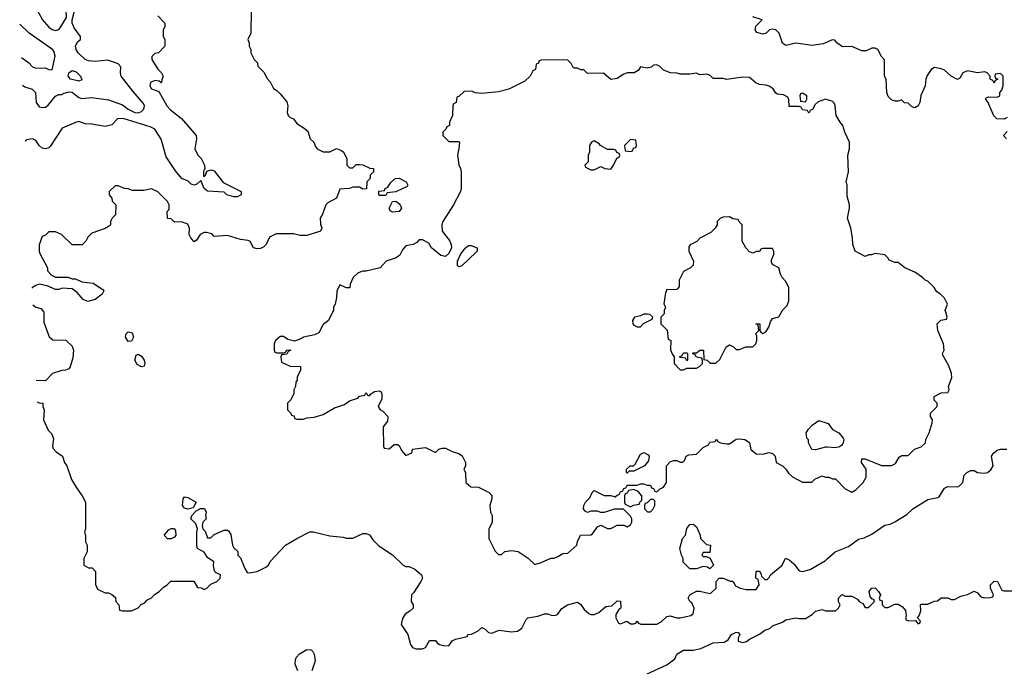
# Model space of a CAD drawing. Header units: inches. Extents: x 2348341 to 2479810, y 460419 to 613669.
# Tile 5 of 256: x 2375113 to 2381072, y 467857 to 471771. Entities that reach past the tile are written whole.
import ezdxf

# ---------------------------------------------------------------- set-up
doc = ezdxf.new("R2010")
doc.units = ezdxf.units.IN
doc.header["$MEASUREMENT"] = 0
for name, color, linetype in [('C3476', 7, 'Continuous'), ('C3477', 7, 'Continuous'), ('C3486', 7, 'Continuous'), ('C3487', 7, 'Continuous')]:
    doc.layers.add(name, color=color, linetype=linetype)

msp = doc.modelspace()

# ---------------------------------------------------------------- linework, layer by layer
at = {"layer": 'C3476', "color": 2}
for points, elevation in [([(2375259.3, 470000), (2375259.6, 469999.6), (2375259.6, 469939.6), (2375291.3, 469851.3), (2375312.7, 469832.7), (2375391.6, 469831.6), (2375430, 469794), (2375438, 469770), (2375434.8, 469725.2), (2375418, 469670), (2375410, 469658), (2375390, 469648.7), (2375367.3, 469647.3), (2375311.1, 469628.9), (2375270, 469586), (2375213, 469587.4)], 138), ([(2377007, 470000), (2376982, 469950), (2376950, 469926), (2376923.6, 469876.4), (2376896.9, 469863.1), (2376830, 469848.7), (2376805.5, 469834.5), (2376775.3, 469824.7), (2376735.9, 469835.9), (2376710, 469852.7), (2376690, 469854), (2376662, 469830), (2376654, 469810), (2376654, 469770), (2376658, 469758), (2376670, 469754), (2376710, 469754), (2376722, 469758), (2376730, 469772), (2376754, 469770), (2376738, 469762), (2376730, 469746), (2376698, 469742), (2376694, 469730), (2376698, 469698), (2376750, 469674), (2376812, 469672), (2376812, 469650), (2376792.7, 469607.3), (2376791.6, 469588.4), (2376783.6, 469576.4), (2376782, 469550), (2376772, 469530), (2376771.6, 469508.4), (2376754, 469470), (2376734, 469450), (2376734, 469410), (2376754, 469390), (2376758, 469378), (2376772.7, 469372.7), (2376778, 469358), (2376790, 469354), (2376830, 469354), (2376850, 469362), (2376894.6, 469365.4), (2376950, 469382), (2377018, 469422), (2377078, 469442), (2377110, 469464.7), (2377159, 469481), (2377170, 469492), (2377202, 469498), (2377210, 469514), (2377218, 469498), (2377230, 469494), (2377236.4, 469503.6), (2377260.4, 469519.6), (2377290, 469524.7), (2377299.8, 469519.8), (2377305.4, 469505.4), (2377304.7, 469475.3), (2377282, 469430), (2377294, 469410), (2377310, 469402), (2377342, 469370), (2377339.6, 469340.4), (2377312.7, 469307.3), (2377314, 469190), (2377318, 469178), (2377350, 469174), (2377380.4, 469199.6), (2377399.6, 469199.6), (2377410, 469194), (2377423.6, 469163.6), (2377450, 469134), (2377486, 469150), (2377490, 469172), (2377570, 469182), (2377630, 469152), (2377649, 469171), (2377670, 469178), (2377690, 469178), (2377730, 469158), (2377770, 469144.7), (2377790.9, 469130.9), (2377811.3, 469090), (2377811.1, 469068.9), (2377802, 469050), (2377811.6, 469028.4), (2377814, 468970), (2377843.6, 468943.6), (2377890, 468942), (2377954, 468910), (2377971.6, 468891.6), (2377971.3, 468870), (2377958, 468830), (2377962, 468790), (2377972, 468770), (2377972, 468730), (2377952.7, 468687.3), (2377952, 468630), (2377990, 468554), (2378010, 468534), (2378030, 468534), (2378050, 468552), (2378090, 468558), (2378130, 468552), (2378190.9, 468510.9), (2378230, 468474), (2378270, 468484.7), (2378328.4, 468511.6), (2378347.3, 468512.7), (2378370, 468522), (2378400.4, 468539.6), (2378430, 468542), (2378486, 468590), (2378488.4, 468611.6), (2378508, 468650), (2378570, 468652), (2378580.4, 468659.6), (2378610, 468702), (2378630, 468712), (2378670, 468692), (2378690, 468692), (2378730, 468711.3), (2378770, 468712), (2378790, 468702), (2378810, 468714), (2378818, 468730), (2378818, 468750), (2378810, 468766), (2378767.3, 468807.3), (2378711.6, 468808.4), (2378650, 468788), (2378630, 468788), (2378610, 468795.3), (2378570, 468795.3), (2378549, 468789), (2378536.4, 468796.4), (2378526, 468810), (2378528, 468830), (2378538, 468850), (2378563.1, 468876.9), (2378578, 468910), (2378590, 468922), (2378650, 468892), (2378690, 468892), (2378718, 468882), (2378730, 468894), (2378742, 468898), (2378750, 468914), (2378762, 468918), (2378770, 468934), (2378782, 468938), (2378790, 468954), (2378850, 468954), (2378870, 468962), (2378890, 468962), (2378910, 468954), (2378930, 468954), (2378938, 468938), (2378950, 468934), (2378958, 468918), (2378970, 468914), (2378986, 468930), (2379010, 468942), (2379028.7, 468970), (2379028, 469070), (2379050, 469094), (2379070, 469102), (2379090, 469102), (2379110, 469092), (2379127.3, 469092.7), (2379136.4, 469103.6), (2379146, 469130), (2379163.1, 469136.9), (2379210, 469142), (2379250, 469182), (2379282, 469198), (2379290, 469214), (2379322, 469218), (2379330, 469232), (2379338, 469218), (2379354, 469210), (2379390, 469204.7), (2379410, 469204.7), (2379450, 469231), (2379470, 469234.8), (2379502, 469230), (2379530.9, 469210.9), (2379538.8, 469170), (2379570, 469144), (2379610, 469140.7), (2379650, 469152), (2379670, 469144.7), (2379684.7, 469130), (2379691.6, 469091.6), (2379730, 469071.3), (2379750.5, 469050.5), (2379765.2, 469025.2), (2379790, 469004.7), (2379850, 468972), (2379908, 468972), (2379926, 468990), (2379970, 469011), (2379990, 469002), (2380000, 469002)], 142), ([(2379014, 470000), (2379014, 469990), (2378994, 469970), (2378994, 469930), (2379031.6, 469891.6), (2379038, 469838), (2379054, 469830), (2379052.7, 469772.7), (2379063.6, 469743.6), (2379074, 469730), (2379074, 469690), (2379110, 469652), (2379130, 469652), (2379150, 469662), (2379210, 469662), (2379228.4, 469671.6), (2379246, 469690), (2379246, 469710), (2379242, 469722), (2379208.4, 469728.4), (2379202, 469742), (2379186, 469750), (2379190, 469754), (2379210, 469754), (2379228.9, 469771.1), (2379252, 469770), (2379254, 469714), (2379274, 469710), (2379292.7, 469692.7), (2379327.3, 469692.7), (2379350, 469714), (2379388.9, 469791.1), (2379410, 469802), (2379434, 469790), (2379450, 469774), (2379470, 469774), (2379508.9, 469791.1), (2379550, 469791.3), (2379568.7, 469810), (2379575.3, 469830), (2379575.3, 469855.3), (2379568.9, 469871.1), (2379586, 469890), (2379582, 469922), (2379568, 469930), (2379592, 469930), (2379592, 469890), (2379599.6, 469879.6), (2379610, 469872), (2379630, 469882), (2379648, 469910), (2379658, 469942), (2379670, 469962), (2379708.4, 469971.6), (2379722.9, 470000)], 146), ([(2375219, 469457.5), (2375230, 469452), (2375254, 469450), (2375254, 469430), (2375262, 469410), (2375258, 469350), (2375286.4, 469286.4), (2375305.4, 469265.4), (2375316.9, 469236.9), (2375311, 469190), (2375315.3, 469175.3), (2375334.4, 469154.4), (2375371.3, 469130), (2375384.7, 469090), (2375398, 469070), (2375427.1, 468987.1), (2375456.9, 468936.9), (2375492, 468890), (2375511.1, 468851.1), (2375511.3, 468690), (2375504.7, 468670), (2375511.6, 468648.4), (2375512, 468610), (2375522, 468590), (2375522, 468550), (2375502, 468510), (2375502, 468470), (2375530, 468454), (2375552.7, 468452.7), (2375572, 468432), (2375572.7, 468352.7), (2375584.7, 468324.7), (2375630, 468302), (2375650, 468302), (2375671.6, 468291.6), (2375692.7, 468272.7), (2375694, 468250), (2375714, 468230), (2375718, 468198), (2375732.7, 468192.7), (2375790, 468192), (2375830, 468212), (2375848.9, 468231.1), (2375870, 468242), (2375883.1, 468256.9), (2375910, 468272), (2375928.9, 468291.1), (2375958, 468310), (2375983.1, 468336.9), (2376006, 468350), (2376028.4, 468371.6), (2376167.3, 468372.7), (2376190, 468334), (2376211.6, 468331.6), (2376230, 468322), (2376246, 468330), (2376270, 468354), (2376306, 468370), (2376326, 468390), (2376328, 468410), (2376302, 468422), (2376292.5, 468432.5), (2376286.6, 468466.6), (2376289, 468490), (2376250, 468515.3), (2376230, 468549), (2376189.3, 468569.3), (2376184.7, 468584.7), (2376185.2, 468670), (2376189.2, 468690), (2376179.3, 468719.3), (2376148, 468750), (2376155.3, 468770), (2376182, 468798), (2376208, 468812), (2376232, 468812), (2376242, 468790), (2376238, 468770), (2376242, 468750), (2376222, 468730), (2376218, 468710), (2376222, 468690), (2376236, 468676), (2376250, 468634), (2376270, 468634), (2376290, 468654), (2376350, 468682), (2376370, 468682), (2376376.9, 468676.9), (2376390, 468654), (2376402, 468590), (2376410, 468574), (2376432.7, 468552.7), (2376434, 468530), (2376450, 468514), (2376474.8, 468450), (2376490, 468424.7), (2376502, 468422), (2376550, 468431), (2376602, 468458), (2376618, 468470), (2376630, 468492), (2376722, 468590), (2376789.5, 468630.5), (2376870, 468670.8), (2376890, 468671), (2376990, 468646), (2377070, 468638), (2377090, 468632), (2377130, 468632), (2377190, 468662), (2377210, 468662), (2377230, 468652), (2377250, 468622), (2377287.1, 468587.1), (2377370, 468532), (2377434, 468470), (2377450, 468462), (2377470, 468462), (2377505.4, 468445.4), (2377544.7, 468410), (2377551, 468390), (2377541, 468370), (2377497.3, 468302.7), (2377484.7, 468290), (2377482, 468250), (2377494, 468230), (2377494, 468210), (2377474, 468190), (2377446.4, 468173.6), (2377430, 468146), (2377422, 468110), (2377462, 468050), (2377478, 467990), (2377490, 467972), (2377510, 467962), (2377550, 467962), (2377568.4, 467971.6), (2377592.7, 468012.7), (2377630, 468014), (2377639.6, 467999.6), (2377654, 467990), (2377676.4, 467983.6), (2377710, 467982), (2377730, 468012), (2377750, 468022), (2377822, 468038), (2377826, 468050), (2377847.3, 468052.7), (2377888.9, 468071.1), (2377910, 468091.3), (2377930, 468082), (2377950, 468062), (2377970, 468058), (2378015.3, 468075.3), (2378090, 468066), (2378126, 468070), (2378152.5, 468087.5), (2378179, 468141), (2378189.3, 468150.7), (2378250, 468160.7), (2378290, 468174), (2378310, 468174), (2378330, 468166), (2378350, 468164.7), (2378369, 468171), (2378393.6, 468206.4), (2378428, 468230), (2378490, 468244.7), (2378510, 468232), (2378530, 468202), (2378556.9, 468176.9), (2378570, 468171.3), (2378590, 468171.3), (2378618, 468182), (2378660.4, 468219.6), (2378696.4, 468223.6), (2378730, 468254), (2378750, 468252), (2378752, 468210), (2378739.6, 468200.4), (2378722, 468170), (2378722, 468150), (2378738, 468118), (2378750, 468114), (2378788.7, 468131.3), (2378810, 468114), (2378830, 468114), (2378842, 468118), (2378850, 468131.3), (2378858, 468118), (2378872, 468112), (2378970, 468111.3), (2378994.6, 468125.4), (2379030, 468158), (2379050, 468162), (2379090, 468151.3), (2379110, 468151), (2379175.3, 468164.7), (2379190, 468174), (2379195.3, 468210), (2379182, 468242), (2379169.3, 468249.3), (2379158, 468270), (2379168.7, 468290), (2379210, 468312), (2379230, 468312), (2379290, 468298), (2379298, 468302), (2379328, 468330), (2379328, 468370), (2379346, 468390), (2379371.1, 468391.1), (2379412.7, 468372.7), (2379430, 468372), (2379444.7, 468344.7), (2379474, 468330), (2379510, 468322.8), (2379570, 468322), (2379588, 468350), (2379582, 468382), (2379568, 468390), (2379570, 468434), (2379590, 468434), (2379599.6, 468419.6), (2379602, 468402), (2379622, 468382), (2379636.4, 468383.6), (2379650, 468394), (2379658, 468410), (2379728, 468470), (2379748.4, 468511.6), (2379770, 468502), (2379798, 468478), (2379830, 468436), (2379850, 468431), (2379896.5, 468443.5), (2379990, 468498), (2380000, 468506.8)], 138), ([(2380000, 469183.2), (2379990, 469184), (2379930, 469168), (2379908, 469170), (2379888, 469210), (2379887.3, 469227.3), (2379878, 469238), (2379874, 469270), (2379887.2, 469292.8), (2379910, 469316), (2379950, 469344.7), (2380000, 469328)], 142), ([(2378906, 467810), (2379030, 467866), (2379078, 467902), (2379090, 467931), (2379130, 467954.8), (2379190, 467954.8), (2379235.5, 467964.5), (2379310, 467998.8), (2379377.2, 468002.8), (2379402, 468018), (2379422, 468050), (2379450, 468064.7), (2379462, 468062), (2379472, 468050), (2379462, 468030), (2379462, 468010), (2379490, 468001), (2379512.9, 468007.1), (2379530, 468022), (2379590, 468052), (2379623.7, 468076.3), (2379653.2, 468086.8), (2379670, 468102), (2379730, 468124.7), (2379750, 468138), (2379810, 468151.3), (2379830, 468146), (2379870, 468146), (2379910, 468171), (2379930, 468191.3), (2379970, 468202), (2379990, 468192), (2380000, 468192)], 134), ([(2376796, 467830), (2376780.7, 467870), (2376782.3, 467897.7), (2376788.3, 467911.7), (2376807, 467933), (2376850, 467959.1), (2376876.3, 467956.3), (2376887.3, 467947.3), (2376896, 467930), (2376901, 467890), (2376881, 467830)], 134)]:
    msp.add_lwpolyline(points, dxfattribs=dict(at, elevation=elevation))
for points, elevation in [([(2378910, 469988), (2378890, 469988), (2378870, 469978), (2378834, 469970), (2378822, 469950), (2378824.7, 469930), (2378830, 469922), (2378850, 469912), (2378870, 469912), (2378888.7, 469931.3), (2378942, 469958), (2378946, 469970), (2378927.3, 469987.3)], 146), ([(2375770, 469823.7), (2375754, 469850), (2375757, 469870), (2375770, 469881.6), (2375790, 469878), (2375796.4, 469870), (2375802.4, 469850), (2375790, 469825.2)], 138), ([(2375850, 469669.3), (2375824.2, 469684.2), (2375809.6, 469710), (2375819, 469741), (2375830, 469746.8), (2375850, 469733.4), (2375866, 469710), (2375870.4, 469689.6), (2375866.4, 469673.6)], 138), ([(2379150, 469706), (2379142, 469722), (2379110, 469726), (2379106, 469730), (2379122, 469738), (2379130, 469754), (2379150, 469754), (2379154, 469750), (2379154, 469710)], 146), ([(2378790, 469026), (2378786, 469030), (2378786, 469050), (2378808, 469070), (2378828.7, 469071.3), (2378839, 469081), (2378870, 469142), (2378890, 469151.3), (2378916.9, 469136.9), (2378922, 469130), (2378919.6, 469100.4), (2378894, 469070), (2378830, 469038), (2378802, 469038)], 142), ([(2376130, 468808.7), (2376110, 468815.3), (2376099, 468830), (2376102, 468870), (2376110, 468882), (2376130, 468878), (2376182, 468850), (2376163.6, 468816.4)], 138), ([(2378830, 468928), (2378798, 468922), (2378790, 468906), (2378778, 468902), (2378774, 468890), (2378774, 468850), (2378778, 468838), (2378810, 468822), (2378828.4, 468831.6), (2378862, 468838), (2378866, 468850), (2378878, 468862), (2378878, 468890), (2378855.3, 468915.3)], 142), ([(2378950, 468866), (2378930, 468866), (2378910, 468846), (2378898, 468842), (2378894, 468830), (2378894, 468810), (2378912.7, 468792.7), (2378930, 468792), (2378948, 468810), (2378958, 468830), (2378958, 468858)], 142), ([(2379250, 468522), (2379270, 468522), (2379291.6, 468511.6), (2379311.3, 468470), (2379290, 468448), (2379276.4, 468456.4), (2379250, 468462), (2379210, 468448), (2379170, 468448), (2379128.4, 468488.4), (2379128, 468510), (2379118, 468530), (2379109, 468570), (2379125.2, 468630), (2379142, 468650), (2379150, 468692), (2379170, 468714.8), (2379190, 468718), (2379210, 468702), (2379232, 468650), (2379234, 468630), (2379270, 468594), (2379294, 468590), (2379290, 468546), (2379250, 468546), (2379242, 468530)], 138), ([(2376030, 468628), (2376008.4, 468628.4), (2375988, 468650), (2376016.4, 468683.6), (2376028.9, 468691.1), (2376050, 468692), (2376056.9, 468676.9), (2376058, 468650), (2376050, 468638)], 138)]:
    msp.add_lwpolyline(points, close=True, dxfattribs=dict(at, elevation=elevation))
at = {"layer": 'C3477', "color": 2}
for points, elevation in [([(2375350, 472028), (2375330, 472026), (2375251.1, 471948.9), (2375214, 471930), (2375192.7, 471907.3), (2375192, 471890), (2375206, 471850), (2375251.3, 471770), (2375290, 471726), (2375310, 471711.3), (2375330, 471704.7), (2375350, 471711.3), (2375358.6, 471721.4), (2375396.4, 471783.6), (2375395.3, 471830), (2375402, 471870), (2375428, 471930), (2375418, 471950), (2375418, 471970), (2375404.7, 471984.7), (2375399, 471999), (2375376.4, 472016.4)], 130), ([(2375470, 471399), (2375421.2, 471410), (2375406.9, 471430), (2375409.8, 471450.2), (2375430, 471463), (2375454.7, 471454.7), (2375481, 471430), (2375490, 471406)], 126), ([(2379850, 471326), (2379838, 471322), (2379834, 471310), (2379838, 471278), (2379870, 471274), (2379878, 471290), (2379878, 471310)], 142), ([(2378590, 471038), (2378574, 471030), (2378562, 471010), (2378562, 470970), (2378554, 470950), (2378554, 470910), (2378534, 470890), (2378538, 470878), (2378570, 470862), (2378590, 470862), (2378630, 470882), (2378654, 470870), (2378690, 470866), (2378708, 470890), (2378727.3, 470932.7), (2378742, 470938), (2378746, 470950), (2378742, 470962), (2378727.3, 470967.3), (2378722, 470982), (2378710, 470986), (2378670, 470986), (2378628.7, 471008.7), (2378620.4, 471020.4)], 146), ([(2378810, 471046), (2378774, 471010), (2378778, 470978), (2378810, 470974), (2378822, 470978), (2378827.3, 470992.7), (2378842, 470998), (2378846, 471010), (2378842, 471042)], 146), ([(2377290, 470706), (2377286, 470710), (2377287.3, 470732.7), (2377322, 470738), (2377326, 470750), (2377342, 470758), (2377356.4, 470783.6), (2377386, 470810), (2377410, 470812), (2377451.3, 470790), (2377462, 470770), (2377458, 470762), (2377390, 470728), (2377338, 470722), (2377330, 470706)], 138), ([(2377370, 470605.2), (2377354.6, 470614.6), (2377349.1, 470630.9), (2377368.7, 470671.3), (2377390, 470672), (2377413.7, 470653.7), (2377424.7, 470630), (2377410, 470609.2)], 138), ([(2377770, 470275.3), (2377762.7, 470282.7), (2377762, 470310), (2377781.6, 470350), (2377810, 470387.7), (2377830, 470403.8), (2377844.9, 470404.9), (2377881, 470390), (2377881, 470370), (2377876.8, 470363.2), (2377790, 470282)], 142)]:
    msp.add_lwpolyline(points, close=True, dxfattribs=dict(at, elevation=elevation))
for points, elevation in [([(2375130.2, 471375), (2375144.8, 471364.8), (2375189.4, 471349.4), (2375209, 471330), (2375212.7, 471270), (2375230, 471244), (2375250, 471239.3), (2375270, 471241.2), (2375285.8, 471254.2), (2375330, 471308.7), (2375350, 471318), (2375370, 471318), (2375375.3, 471324.7), (2375410, 471334.5), (2375430, 471331.5), (2375470, 471300.9), (2375490, 471294), (2375550, 471299.3), (2375650, 471285.6), (2375735.5, 471255.5), (2375769.8, 471229.8), (2375810, 471209.7), (2375830, 471207.2), (2375850, 471214.5), (2375863.8, 471230), (2375868, 471250), (2375862.8, 471262.8), (2375797.3, 471337.3), (2375727.7, 471430), (2375724, 471450), (2375726, 471486), (2375710, 471504.7), (2375646.4, 471526.4), (2375570, 471517.3), (2375530, 471522), (2375510, 471530.8), (2375466.8, 471570), (2375454.8, 471590), (2375451, 471610), (2375462.8, 471637.2), (2375482, 471650), (2375482, 471670), (2375442, 471722), (2375430.8, 471750), (2375430.8, 471770), (2375450, 471846)], 130), ([(2376514, 471830), (2376512, 471690), (2376494, 471650), (2376502, 471630), (2376502, 471610), (2376512, 471590), (2376512, 471570), (2376532, 471530), (2376552, 471510), (2376554, 471490), (2376590, 471454), (2376610, 471414), (2376630, 471394), (2376650, 471354), (2376670, 471342), (2376690, 471322), (2376730, 471274), (2376736, 471250), (2376731, 471210), (2376738, 471190), (2376750, 471178), (2376771, 471171), (2376790, 471142), (2376835.3, 471115.3), (2376856.9, 471096.9), (2376872, 471050), (2376894, 471030), (2376903.6, 471003.6), (2376914, 470990), (2376950, 470972), (2376990, 470972), (2377030, 470991.3), (2377059.8, 470979.8), (2377072, 470970), (2377094, 470930), (2377094, 470890), (2377110, 470874), (2377130, 470874), (2377150, 470894), (2377170, 470894), (2377190, 470892), (2377232.7, 470872.7), (2377254, 470870), (2377254, 470850), (2377234, 470830), (2377234, 470810), (2377214, 470790), (2377212.7, 470747.3), (2377190, 470746), (2377170, 470758), (2377130, 470758), (2377110, 470748.7), (2377050, 470746), (2377031.3, 470690), (2376978, 470662), (2376966, 470650), (2376946.4, 470593.6), (2376932, 470570), (2376932.7, 470532.7), (2376942, 470510), (2376934, 470490), (2376850, 470464), (2376810, 470464), (2376770, 470474), (2376665.4, 470474.6), (2376625.4, 470454.6), (2376604.7, 470410), (2376590, 470395.3), (2376570, 470385.2), (2376550, 470384), (2376528, 470390), (2376508.4, 470428.4), (2376495.3, 470435.3), (2376450, 470441.2), (2376370, 470464), (2376290, 470458), (2376275.3, 470475.3), (2376243.1, 470483.1), (2376230, 470482.7), (2376204.7, 470470), (2376183.6, 470436.4), (2376170, 470426), (2376148.7, 470450), (2376139, 470470), (2376141.2, 470510), (2376130, 470534), (2376092, 470548), (2376050, 470546), (2376030, 470566), (2376007.3, 470567.3), (2376006, 470610), (2376018, 470622), (2376018, 470650), (2376008, 470670), (2375950, 470728), (2375910, 470748), (2375863.6, 470736.4), (2375796.4, 470736.4), (2375770, 470748), (2375748.4, 470748.4), (2375710, 470766), (2375690, 470766), (2375654, 470730), (2375654, 470710), (2375671.6, 470691.6), (2375672.7, 470672.7), (2375694, 470650), (2375692, 470590), (2375672, 470570), (2375662, 470550), (2375662, 470530), (2375656.9, 470523.1), (2375630, 470508), (2375550, 470478), (2375525.4, 470454.6), (2375514, 470430), (2375491.6, 470408.4), (2375430, 470408), (2375366, 470470), (2375330, 470486), (2375290, 470486), (2375270, 470466), (2375250, 470458), (2375231.1, 470408.9), (2375231, 470370), (2375235.3, 470355.3), (2375282, 470270), (2375282, 470250), (2375305.4, 470225.4), (2375330, 470212), (2375407.3, 470212.7), (2375430, 470202), (2375450, 470202), (2375490, 470184.7), (2375556.8, 470176.8), (2375616.9, 470136.9), (2375622, 470130), (2375612, 470110), (2375570, 470077.2), (2375525.6, 470065.6), (2375497.2, 470077.2), (2375460.2, 470120.2), (2375430, 470142), (2375370, 470146), (2375350, 470138), (2375330, 470138), (2375279.3, 470159.3), (2375230, 470169.2), (2375210, 470162.7), (2375190, 470149.2), (2375187.1, 470145.2)], 138), ([(2375122.5, 471540.1), (2375130, 471537.6), (2375169.3, 471510), (2375190, 471486), (2375210, 471478), (2375270, 471479.3), (2375290, 471468.7), (2375310, 471468), (2375327, 471550), (2375319.6, 471579.6), (2375311.3, 471591.3), (2375170.6, 471690), (2375113.1, 471744.6)], 126), ([(2375950, 471794), (2375992, 471750), (2375991.6, 471728.4), (2375982, 471710), (2375982, 471670), (2375992, 471650), (2375992, 471610), (2375954, 471570), (2375930, 471566), (2375912.7, 471547.3), (2375912, 471530), (2375950, 471472), (2375972, 471450), (2375982, 471430), (2375972.7, 471407.3), (2375972, 471390), (2375968.4, 471388.4), (2375958, 471398), (2375930, 471402), (2375904.7, 471390), (2375901, 471370), (2375910, 471352), (2375955.3, 471335.3), (2376004, 471250), (2376024.9, 471224.9), (2376092.5, 471172.5), (2376181, 471070), (2376182.8, 471050), (2376174, 470990), (2376190.7, 470950.7), (2376211.3, 470930), (2376232, 470890), (2376234, 470866), (2376230, 470866), (2376224.7, 470850), (2376224.7, 470824.7), (2376230, 470822), (2376238, 470830), (2376246, 470854), (2376270, 470862), (2376290, 470856), (2376345.4, 470785.4), (2376454, 470730), (2376454, 470710), (2376430, 470698), (2376410, 470698), (2376366, 470710), (2376350, 470726), (2376250, 470733.2), (2376229, 470750), (2376210, 470798), (2376185.4, 470774.6), (2376170, 470768.7), (2376150, 470775.3), (2376132.7, 470792.7), (2376095.3, 470810), (2376056.1, 470856.1), (2376000.4, 470940.4), (2375970, 471048.7), (2375930, 471109), (2375902, 471122), (2375746, 471170), (2375707.1, 471172.9), (2375670, 471135.3), (2375630, 471124), (2375550, 471139), (2375510, 471141.2), (2375470, 471154), (2375450, 471149), (2375370, 471114), (2375296.8, 471003.2), (2375290, 470995.3), (2375270, 470989), (2375250, 470994), (2375230, 471009), (2375210, 471039), (2375190, 471049.2), (2375155.3, 471044.7), (2375145.9, 471036.2)], 134), ([(2380000, 471635.2), (2379975.3, 471624.7), (2379910, 471614), (2379810, 471629), (2379750, 471615.3), (2379729.4, 471629.4), (2379709.2, 471690), (2379690, 471709.2), (2379670, 471714), (2379650.7, 471709.3), (2379630.5, 471689.5), (2379610, 471682.7), (2379573.6, 471693.6), (2379565.2, 471710), (2379569.3, 471730.7), (2379606, 471770), (2379550, 471788)], 138), ([(2380000, 471286.1), (2379990, 471289), (2379946.4, 471273.6), (2379924.7, 471255.3), (2379914, 471230), (2379898, 471222), (2379890, 471206), (2379882, 471222), (2379850, 471226), (2379842, 471242), (2379830, 471246), (2379770, 471246), (2379767.3, 471287.3), (2379762, 471302), (2379736.4, 471316.4), (2379700.4, 471320.4), (2379690, 471326), (2379672.9, 471352.9), (2379650, 471368), (2379630, 471375.3), (2379590, 471378), (2379569.1, 471389.1), (2379530, 471422), (2379490, 471424), (2379390, 471409), (2379370, 471415.3), (2379310, 471415.3), (2379290, 471435.3), (2379270, 471442), (2379230, 471438), (2379210, 471448), (2379170, 471442), (2379110, 471442), (2379090, 471448), (2379051.6, 471448.4), (2379010, 471466), (2378986, 471490), (2378970, 471498), (2378950, 471495.3), (2378936, 471484), (2378910, 471478), (2378870, 471486), (2378856.9, 471463.1), (2378831.6, 471448.4), (2378790, 471448.7), (2378770, 471442), (2378730, 471415.3), (2378690, 471408), (2378647.3, 471447.3), (2378550, 471446), (2378527.3, 471467.3), (2378508.4, 471468.4), (2378490, 471478), (2378470, 471478), (2378462, 471482), (2378450, 471506), (2378430, 471526), (2378410, 471528), (2378270, 471526), (2378258, 471522), (2378252.7, 471507.3), (2378238, 471502), (2378234, 471470), (2378218, 471462), (2378202, 471430), (2378170, 471398), (2378074, 471350), (2378010, 471334), (2377910, 471324), (2377868.9, 471328.9), (2377850, 471338), (2377803.6, 471336.4), (2377770, 471306), (2377758, 471302), (2377754, 471270), (2377738, 471262), (2377734, 471250), (2377732, 471190), (2377714, 471150), (2377714, 471130), (2377698, 471122), (2377692.7, 471107.3), (2377674, 471090), (2377674, 471070), (2377710, 471034), (2377770, 471034), (2377774, 471030), (2377771.6, 470991.6), (2377762, 470950), (2377771.6, 470891.6), (2377782, 470870), (2377784.7, 470850), (2377786, 470750), (2377781, 470730), (2377738, 470650), (2377674.8, 470550), (2377667.3, 470530), (2377670.6, 470490), (2377714.4, 470434.4), (2377725.3, 470410), (2377726.7, 470390), (2377710, 470355.1), (2377690, 470337.2), (2377662.7, 470342.7), (2377606, 470390), (2377590, 470418), (2377550, 470438), (2377530, 470438), (2377516.9, 470423.1), (2377494, 470410), (2377450, 470402), (2377430, 470378), (2377414.4, 470345.6), (2377390.7, 470329.3), (2377331.1, 470308.9), (2377294, 470270), (2377210, 470249), (2377190, 470248.7), (2377162, 470238), (2377132, 470210), (2377114, 470170), (2377111.6, 470148.4), (2377090, 470148), (2377050, 470166), (2377031.6, 470128.4), (2377031.3, 470090), (2377022, 470050), (2377012, 470030), (2377012, 470010), (2377007, 470000)], 142), ([(2379722.9, 470000), (2379728, 470010), (2379758, 470042), (2379768, 470070), (2379768, 470150), (2379748.9, 470188.9), (2379728, 470210), (2379718, 470230), (2379708.4, 470268.4), (2379669.1, 470289.1), (2379663.1, 470303.1), (2379663.1, 470316.9), (2379678, 470350), (2379678, 470370), (2379670, 470386), (2379610, 470386), (2379598, 470382), (2379590, 470368), (2379570, 470368), (2379550, 470358), (2379530, 470366), (2379508, 470390), (2379486, 470430), (2379486, 470530), (2379467.3, 470547.3), (2379462, 470562), (2379430, 470566), (2379410, 470578), (2379370, 470575.3), (2379354, 470570), (2379334, 470550), (2379334, 470530), (2379322, 470510), (2379296.9, 470483.1), (2379230, 470448), (2379210.9, 470429.1), (2379171.6, 470408.4), (2379163.6, 470396.4), (2379162, 470370), (2379192, 470310), (2379190, 470286), (2379174, 470270), (2379130, 470246), (2379105.4, 470194.6), (2379103.6, 470156.4), (2379096.9, 470143.1), (2379090, 470138), (2379070, 470135.3), (2379030, 470138), (2379022, 470118), (2379012, 470052), (2379022, 470030), (2379014, 470010), (2379014, 470000)], 146), ([(2375191.8, 470045.4), (2375210, 470030.8), (2375242, 470022), (2375259.3, 470000)], 138)]:
    msp.add_lwpolyline(points, dxfattribs=dict(at, elevation=elevation))
at = {"layer": 'C3486', "color": 2}
for points, elevation in [([(2380000, 469002), (2380010, 469002), (2380032.7, 468992.7), (2380050, 468992), (2380110, 468932), (2380150, 468912), (2380174.6, 468925.4), (2380218, 468970), (2380237.2, 469002.8), (2380235.3, 469050), (2380208.7, 469090), (2380210, 469112), (2380230, 469112), (2380330, 469072), (2380390, 469072), (2380414.6, 469085.4), (2380436.4, 469123.6), (2380452.7, 469132.7), (2380490, 469134), (2380528, 469172), (2380570, 469186), (2380595.3, 469210), (2380598, 469230), (2380618, 469270), (2380635.3, 469330), (2380638, 469350), (2380626, 469370), (2380626, 469390), (2380666, 469430), (2380666, 469450), (2380648.4, 469468.4), (2380648, 469490), (2380690, 469512), (2380730, 469514), (2380738, 469530), (2380735.3, 469550), (2380755.5, 469604.5), (2380753.2, 469630), (2380736.5, 469676.5), (2380700.4, 469740.4), (2380698, 469750), (2380708.7, 469770), (2380704, 469810), (2380669, 469890), (2380666, 469930), (2380688.4, 469951.6), (2380722, 469958), (2380726, 469970), (2380718, 470000)], 142), ([(2380000, 469328), (2380006, 469326), (2380032, 469290), (2380070.6, 469270.6), (2380098, 469238), (2380101, 469230), (2380098, 469210), (2380086.4, 469193.6), (2380074.4, 469185.6), (2380050, 469179), (2380000, 469183.2)], 142), ([(2380000, 468506.8), (2380049.6, 468550.4), (2380130, 468582.8), (2380190, 468626), (2380224.7, 468635.3), (2380270, 468656), (2380349.5, 468710.5), (2380382, 468718), (2380410, 468731), (2380483.1, 468776.9), (2380518, 468810), (2380610, 468866.8), (2380670, 468878), (2380677.2, 468882.8), (2380710, 468936), (2380730, 468946), (2380790, 468944), (2380802, 468950), (2380821.2, 468970), (2380830, 469014), (2380846, 469030), (2380870, 469042), (2380890, 469042), (2380911, 469031), (2380950, 469026), (2380970, 469031), (2380990, 469046), (2381004, 469070), (2380995.3, 469130), (2381008, 469150), (2381030, 469164.7), (2381049.1, 469170.9), (2381088, 469172)], 138), ([(2380000, 468192), (2380050, 468192), (2380068, 468210), (2380078, 468230), (2380068, 468250), (2380068, 468270), (2380088.9, 468291.1), (2380110, 468282), (2380150, 468282), (2380183.6, 468263.6), (2380194, 468250), (2380216.9, 468236.9), (2380230, 468214), (2380250, 468214), (2380286, 468250), (2380282, 468262), (2380270, 468266), (2380260.4, 468280.4), (2380255.3, 468310), (2380269.1, 468330.9), (2380290, 468331.3), (2380310.9, 468310.9), (2380322, 468290), (2380314, 468270), (2380318, 468258), (2380332.7, 468252.7), (2380334, 468230), (2380350, 468214), (2380370, 468214), (2380410, 468234), (2380430, 468234), (2380456.9, 468216.9), (2380475.3, 468195.3), (2380478, 468162), (2380474, 468150), (2380478, 468138), (2380492.7, 468132.7), (2380534, 468134), (2380550, 468114), (2380562, 468118), (2380566, 468130), (2380546, 468150), (2380556.4, 468163.6), (2380567.3, 468192.7), (2380566, 468230), (2380570, 468234), (2380610, 468234), (2380648.4, 468251.6), (2380667.3, 468252.7), (2380690, 468272), (2380730, 468272), (2380750, 468262), (2380770, 468262), (2380810, 468282), (2380850, 468291.3), (2380890, 468312), (2380910, 468302), (2380930, 468278), (2380950, 468271.3), (2380987.3, 468272.7), (2381002, 468278), (2381006, 468290), (2380988, 468330), (2380988, 468350), (2381010, 468372), (2381031.3, 468371.3), (2381058, 468318), (2381070, 468314), (2381150, 468314)], 134)]:
    msp.add_lwpolyline(points, dxfattribs=dict(at, elevation=elevation))
at = {"layer": 'C3487', "color": 2}
for points, elevation in [([(2381090, 471178), (2381071.3, 471168.7), (2381028, 471170), (2381009.2, 471189.2), (2380973.6, 471273.6), (2380958, 471290), (2380962, 471298), (2380976.4, 471303.6), (2381030, 471302), (2381046, 471310), (2381046, 471330), (2381056.4, 471343.6), (2381066, 471370), (2381066, 471430), (2381050, 471446), (2381018, 471442), (2381014, 471430), (2381018, 471418), (2381034, 471410), (2381018, 471402), (2381010, 471386), (2381002, 471402), (2380986, 471410), (2380986, 471430), (2380968.4, 471448.4), (2380954.6, 471454.6), (2380910, 471448.7), (2380850, 471462), (2380822, 471450), (2380803.6, 471416.4), (2380790, 471408), (2380750, 471429.4), (2380710, 471465.2), (2380690, 471474), (2380650, 471481.2), (2380630, 471469), (2380606, 471434), (2380597.3, 471410), (2380594, 471370), (2380567.5, 471312.5), (2380561, 471270), (2380550, 471248.7), (2380530, 471238), (2380510, 471246), (2380490, 471266), (2380467.3, 471267.3), (2380450, 471286), (2380430, 471278), (2380410, 471278), (2380390, 471286), (2380370, 471306), (2380362, 471330), (2380358, 471410), (2380348, 471430), (2380347.3, 471527.3), (2380328.4, 471548.4), (2380306, 471590), (2380290, 471598), (2380270, 471598), (2380236.9, 471583.1), (2380210, 471582), (2380150, 471608), (2380092.7, 471607.3), (2380058, 471630), (2380047.3, 471647.3), (2380030, 471648), (2380000, 471635.2)], 138), ([(2380718, 470000), (2380715.3, 470010), (2380728, 470050), (2380710, 470086), (2380686, 470110), (2380663.1, 470123.1), (2380648, 470150), (2380610, 470188), (2380594, 470194), (2380578, 470210), (2380530, 470242), (2380470, 470268), (2380430, 470302), (2380410, 470302), (2380375.3, 470315.3), (2380368, 470330), (2380350, 470348), (2380290, 470355.3), (2380268, 470348), (2380252, 470348), (2380230, 470338), (2380169, 470370), (2380155.3, 470410), (2380154, 470450), (2380142.7, 470510), (2380122.7, 470570), (2380135.3, 470630), (2380135.3, 470650), (2380122, 470702), (2380122, 470770), (2380115.3, 470790), (2380129, 470850), (2380126, 470950), (2380135.3, 470990), (2380135.3, 471030), (2380108, 471090), (2380095.3, 471130), (2380078, 471150), (2380055.3, 471190), (2380049.3, 471250), (2380043.7, 471263.7), (2380030, 471277.2), (2380000, 471286.1)], 142), ([(2381086, 471050), (2381068, 471070), (2381090, 471094)], 138)]:
    msp.add_lwpolyline(points, dxfattribs=dict(at, elevation=elevation))

doc.saveas('drawing.dxf')
